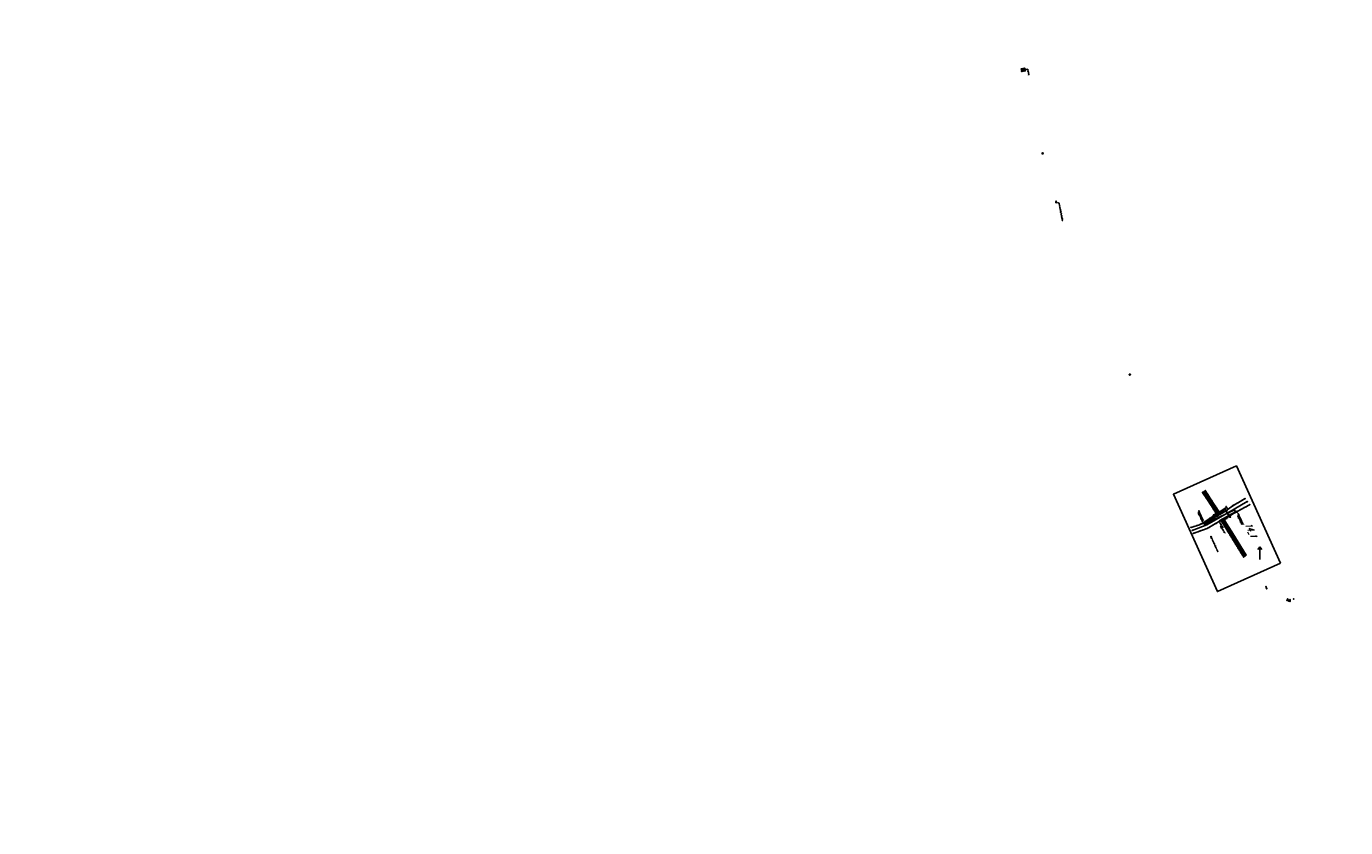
# Model space of a CAD drawing. Extents: x 0 to 213038, y 0 to 462006.
# Tile 42 of 107: x 166463 to 170666, y 426324 to 428877. Entities that reach past the tile are written whole.
import ezdxf
from ezdxf import colors
from ezdxf.entities.mleader import LeaderData, LeaderLine
from ezdxf.enums import TextEntityAlignment as Align
from ezdxf.math import Vec2, Vec3

# ---------------------------------------------------------------- set-up
doc = ezdxf.new("R2010")
doc.units = 0
doc.header["$LTSCALE"] = 20
doc.header["$MEASUREMENT"] = 0
for name, pattern in [('PV_X_EP', [0.27, 0.22, -0.05]), ('X_Existing 2', [0.125, 0.0625, -0.0625]), ('X_Existing 3', [0.2, 0.1, -0.1])]:
    doc.linetypes.add(name, pattern=pattern)
doc.layers.get('0').update_dxf_attribs({"linetype": 'CONTINUOUS'})
for name, color, linetype in [('DT_X_BREAK_LINE', 4, 'CONTINUOUS'), ('PNTDESC', 3, 'CONTINUOUS'), ('PNTELEV', 5, 'CONTINUOUS'), ('PNTNO', 7, 'CONTINUOUS'), ('PNTS', 3, 'CONTINUOUS'), ('PNTS_DTU-4-30-2025', 1, 'CONTINUOUS'), ('PNTS_DTU-7-22-2025', 1, 'CONTINUOUS'), ('PNTS_DTU_COLLECTOR_7-21-25', 1, 'CONTINUOUS'), ('PV_X_EOP', 240, 'PV_X_EP'), ('PV_X_TEXT', 2, 'CONTINUOUS'), ('PV_X_WALK', 1, 'X_Existing 2'), ('RD_X_BLOCKS', 1, 'CONTINUOUS'), ('RD_X_FENCE', 1, 'RD_X_FENCE'), ('RD_X_MISC', 1, 'X_Existing 3'), ('RD_X_TEXT', 2, 'CONTINUOUS'), ('SC_SCRATCH-6', 6, 'CONTINUOUS'), ('SN_X_BLOCKS', 94, 'CONTINUOUS'), ('SN_X_TEXT', 2, 'CONTINUOUS'), ('SV_P_BLOCKS', 50, 'CONTINUOUS'), ('SV_X_CENTER_PAVT', 2, 'CONTINUOUS'), ('SV_X_MON_BLOCKS_FOUNDMARK', 7, 'CONTINUOUS'), ('UT_X_GAS', 2, 'UT_X_GAS (Short)'), ('UT_X_GUY', 1, 'CONTINUOUS'), ('UT_X_TELE', 32, 'UT_X_TELEPHONE'), ('UT_X_TEXT', 32, 'CONTINUOUS'), ('UT_X_UNKNOWN', 9, 'CONTINUOUS'), ('UT_X_UNKNOWN_BLOCKS', 9, 'CONTINUOUS'), ('UT_X_WATER', 150, 'UT_X_WATER'), ('UT_X_WATER_BLOCKS', 150, 'CONTINUOUS')]:
    doc.layers.add(name, color=color, linetype=linetype)
doc.layers.add('SC_SCRATCH-5', color=5, linetype='CONTINUOUS', plot=False)
doc.styles.add('LINETYPE', font='romans.shx', dxfattribs={"width": 0.9})
doc.styles.add('PTXT', font='TXT')
doc.styles.add('romans', font='romans.shx', dxfattribs={"width": 0.75, "oblique": 22.5})
doc.linetypes.add('RD_X_FENCE', pattern='A,0.5,-0.175,0.5,-0.175,["x",LINETYPE,S=0.1,R=0,X=-0.1,Y=-0.025],-0.05', length=1.4)
doc.linetypes.add('UT_X_FOC', pattern='A,0.4,-0.13,0.4,-0.13,0.4,-0.13,0.4,-0.13,0.4,-0.13,0.4,["FOC",LINETYPE,S=0.1,R=0,X=0.06,Y=-0.05],-0.4', length=3.45)
doc.linetypes.add('UT_X_GAS (Short)', pattern='A,0.25,-0.15,0.25,-0.15,0.25,-0.15,0.25,-0.15,0.25,["G",LINETYPE,S=0.1,R=0,X=0.056,Y=-0.05],-0.2', length=2.05)
doc.linetypes.add('UT_X_TELEPHONE', pattern='A,0.3,-0.13,0.3,-0.13,0.3,-0.13,0.3,-0.13,0.3,["T",LINETYPE,S=0.1,R=0,X=0.062,Y=-0.05],-0.2', length=2.22)
doc.linetypes.add('UT_X_WATER', pattern='A,0.25,-0.15,0.25,-0.15,0.25,-0.15,0.25,-0.15,0.25,["W",LINETYPE,S=0.08,R=0,X=0.043,Y=-0.05],-0.2', length=2.05)

# ---------------------------------------------------------------- blocks, each defined once
blk = doc.blocks.new('SRVPNO1')
at = {"layer": 'PNTDESC', "style": 'PTXT'}
blk.add_attdef('DESC2', text='', height=1, dxfattribs=at).set_placement((0, -1.75), align=Align.CENTER)
at = {"layer": 'PNTELEV', "style": 'PTXT'}
blk.add_attdef('ELEV2', (1.5, -0.5), '', height=1, dxfattribs=at)
at = {"layer": 'PNTNO', "style": 'PTXT'}
blk.add_attdef('PT#', text='', height=1, dxfattribs=at).set_placement((0, 0.75), align=Align.CENTER)
blk = doc.blocks.new('UOBJ')
blk.add_line((0, -0.04), (0, -0.01))
for centre, radius in [((0, 0), 0.1), ((0, -0.07), 0.00852)]:
    blk.add_circle(centre, radius)
for centre, radius, start, end in [((0, 0.04), 0.0377, 88.324, 152.5385), ((0, 0.04), 0.0344, 291.9329, 92.4584), ((0.03, -0.01), 0.0294, 125.4618, 184.0829)]:
    blk.add_arc(centre, radius, start, end)
blk = doc.blocks.new('POST')
at = {"color": 32, "lineweight": -2}
for p, q in [((0, 0.07), (-0.06, 0.04)), ((-0.06, 0.04), (-0.06, -0.04)), ((0.06, 0.04), (0, 0.07)), ((0.06, -0.04), (0.06, 0.04)), ((-0.06, -0.04), (0, -0.08)), ((0, -0.08), (0.06, -0.04))]:
    blk.add_line(p, q, dxfattribs=at)
blk = doc.blocks.new('SGN1P')
for p, q in [((0, 0), (-0.08, 0)), ((0, 0.08), (0, -0.08))]:
    blk.add_line(p, q)
blk = doc.blocks.new('MNAILS')
h = blk.add_hatch(color=256)
edge = h.paths.add_edge_path()
edge.add_arc((0, 0), 0.0249, 0, 360)
at = {"flags": 128}
for points in [[(0.1, -0.04), (0.1, 0.04), (0.13, -0.04), (0.15, 0.04), (0.15, -0.04)], [(0.22, -0.04), (0.22, 0.04), (0.26, -0.04), (0.26, 0.04)], [(0.37, 0.03), (0.37, 0.04), (0.37, 0.04), (0.36, 0.04), (0.36, 0.04), (0.35, 0.04), (0.35, 0.04), (0.34, 0.04), (0.34, 0.03), (0.33, 0.03), (0.33, 0.02), (0.33, 0.02), (0.33, 0.02), (0.34, 0.01), (0.37, -0.01), (0.37, -0.01), (0.37, -0.01), (0.37, -0.02), (0.37, -0.02), (0.37, -0.02), (0.37, -0.03), (0.37, -0.03), (0.37, -0.03), (0.37, -0.03), (0.37, -0.04), (0.37, -0.04), (0.36, -0.04), (0.36, -0.04), (0.36, -0.04), (0.35, -0.04), (0.35, -0.04), (0.34, -0.03), (0.33, -0.03)], [(0.19, -0.03), (0.2, -0.03), (0.2, -0.03), (0.2, -0.03), (0.2, -0.04), (0.2, -0.04), (0.2, -0.04), (0.19, -0.04), (0.19, -0.04), (0.19, -0.04), (0.19, -0.03), (0.19, -0.03), (0.19, -0.03)], [(0.3, -0.03), (0.31, -0.03), (0.31, -0.03), (0.31, -0.03), (0.31, -0.04), (0.31, -0.04), (0.31, -0.04), (0.3, -0.04), (0.3, -0.04), (0.3, -0.04), (0.3, -0.03), (0.3, -0.03), (0.3, -0.03)], [(0.41, -0.03), (0.42, -0.03), (0.42, -0.03), (0.42, -0.03), (0.42, -0.04), (0.42, -0.04), (0.42, -0.04), (0.41, -0.04), (0.41, -0.04), (0.41, -0.04), (0.41, -0.03), (0.41, -0.03), (0.41, -0.03)]]:
    blk.add_lwpolyline(points, dxfattribs=at)
blk = doc.blocks.new('WSS')
at = {"lineweight": 0}
for p, q in [((0.03, 0.11), (-0.03, 0.11)), ((0, 0.07), (0, 0.14)), ((0.02, 0.01), (0.06, -0.01))]:
    blk.add_line(p, q, dxfattribs=at)
at = {"lineweight": 0, "flags": 128}
for points in [[(-0.06, 0.04), (-0.07, 0.03), (-0.07, -0.03), (-0.06, -0.04)], [(-0.06, 0.04), (-0.04, -0.04), (-0.03, 0.04), (-0.01, -0.04), (0, 0.04)], [(0.04, 0.06), (0.03, 0.07), (-0.03, 0.07), (-0.04, 0.06)], [(0.06, -0.04), (0.07, -0.03), (0.07, 0.03), (0.06, 0.04)], [(-0.04, -0.06), (-0.03, -0.07), (0.03, -0.07), (0.04, -0.06)]]:
    blk.add_lwpolyline(points, dxfattribs=at)
at = {"lineweight": 0, "extrusion": (0, 0, -1)}
for centre, radius, start, end in [((-0.03, 0.02), 0.0135, 303.6324, 53.7413), ((-0.04, 0), 0.04, 61.3463, 118.6537), ((-0.04, -0.01), 0.0316, 235.6037, 316.3305), ((-0.04, -0.02), 0.017, 132.0642, 228.5117)]:
    blk.add_arc(centre, radius, start, end, dxfattribs=at)
blk = doc.blocks.new('UMH')
for p, q in [((-0.07, 0.04), (-0.07, -0.02)), ((-0.02, 0.04), (-0.02, -0.02))]:
    blk.add_line(p, q)
at = {"flags": 128}
blk.add_lwpolyline([(0.01, -0.04), (0.01, 0.04), (0.04, -0.04), (0.07, 0.04), (0.07, -0.04)], dxfattribs=at)
for centre, radius, start, end in [((0, 0), 0.1, 160.0169, 200.0392), ((0, 0), 0.1, 100.0806, 140.0721), ((0, 0), 0.1, 40.0577, 80.1061), ((0, 0), 0.1, 340.0169, 20.0392), ((0, 0), 0.1, 220.0577, 260.0473), ((-0.04, -0.01), 0.0279, 205.1924, 334.8076), ((0, 0), 0.1, 280.0114, 320.0264)]:
    blk.add_arc(centre, radius, start, end)
blk = doc.blocks.new('SGN2P')
for p, q in [((0, 0.024), (-0.08, 0.024)), ((0, 0.08), (0, -0.08)), ((0, -0.024), (-0.08, -0.024))]:
    blk.add_line(p, q)
blk = doc.blocks.new('MONBX')
at = {"flags": 128}
for points in [[(-0.08, 0.02), (-0.08, 0.08), (-0.02, 0.08)], [(-0.04, -0.05), (-0.04, 0.05), (0, -0.05), (0.04, 0.05), (0.04, -0.05)], [(0.02, 0.08), (0.08, 0.08), (0.08, 0.02)], [(-0.02, -0.08), (-0.08, -0.08), (-0.08, -0.02)], [(0.08, -0.02), (0.08, -0.08), (0.02, -0.08)]]:
    blk.add_lwpolyline(points, dxfattribs=at)

msp = doc.modelspace()

# ---------------------------------------------------------------- linework, layer by layer
at = {"layer": 'DT_X_BREAK_LINE'}
for points in [[(169633.9, 428733.3, 1181.1), (169645.2, 428735.3, 1180.4), (169643.7, 428743.4, 1180.4), (169632.4, 428741.5, 1181)], [(169633.9, 428733.3, 1181.1), (169645.2, 428735.3, 1180.4), (169643.7, 428743.4, 1180.4), (169632.4, 428741.5, 1181)], [(170345.8, 427372.2, 1180.7), (170306.3, 427349.3, 1182.2), (170278.5, 427329.6, 1183), (170235.1, 427305, 1184.9), (170235.1, 427305, 1184.8), (170200.5, 427289.2, 1186.7), (170173.5, 427280.4, 1187.9)], [(170258, 427318.5, 1183.6), (170237.1, 427351.2, 1183), (170210.5, 427392.1, 1182.7)], [(170218.8, 427397.6, 1182.7), (170245.5, 427356.5, 1182.8), (170266, 427325.1, 1183.3), (170267.5, 427324.4, 1183.2)], [(170180.5, 427261.5, 1188), (170225.1, 427277.3, 1186), (170254, 427294, 1184.5), (170292.7, 427316.2, 1182.9), (170360.1, 427352.6, 1180.6)], [(170268.8, 427301.3, 1183.7), (170270.2, 427300.5, 1183.6), (170292.5, 427265.2, 1182.9), (170341.2, 427185.8, 1182.4)], [(170300.9, 427269.9, 1182.8), (170279, 427304.9, 1183.4), (170278.7, 427307.6, 1183.3)], [(170300.9, 427269.9, 1182.8), (170349.1, 427192.1, 1182.6)], [(170489, 427050.7, 1181.8), (170489.1, 427048.1, 1181.8), (170489.3, 427045.2, 1181.8), (170489.2, 427045, 1181.7), (170484.6, 427046.2, 1181.7), (170478.8, 427047.9, 1181.8), (170479.9, 427049.9, 1181.8), (170480.9, 427052.4, 1181.7)], [(170489, 427050.7, 1181.8), (170489.1, 427048.1, 1181.8), (170489.3, 427045.2, 1181.8), (170489.2, 427045, 1181.7), (170484.6, 427046.2, 1181.7), (170478.8, 427047.9, 1181.8), (170479.9, 427049.9, 1181.8), (170480.9, 427052.4, 1181.7)]]:
    msp.add_polyline3d(points, dxfattribs=at)
at = {"layer": 'PNTS'}
for p in [(170259.5, 427321.2, 1183.6), (170276.8, 427332.1, 1182.9), (170233.1, 427305, 1184.9)]:
    msp.add_point(p, dxfattribs=at)
at = {"layer": 'PNTS_DTU-4-30-2025'}
for p in [(169643.7, 428743.4, 1180.4), (169632.4, 428741.5, 1181), (169633.9, 428733.3, 1181.1), (169641.8, 428739.7, 1180.6), (169645.2, 428735.3, 1180.4), (169700.6, 428472.2, 1181.5), (169743.7, 428319.2, 1180.9), (169744.2, 428316, 1180.6), (169978.5, 427767.5, 1183.1), (170251.2, 427323.2, 1183.6), (170269, 427329.5, 1183.2), (170266.3, 427294.3, 1183.6), (170268.7, 427289.8, 1183.3), (170281.8, 427305.9, 1183.3), (170478.8, 427047.9, 1181.8), (170479.9, 427049.9, 1181.8), (170480.9, 427052.4, 1181.7), (170484.6, 427046.2, 1181.7), (170489, 427050.7, 1181.8), (170489.1, 427048.1, 1181.8), (170489.2, 427045, 1181.7), (170489.3, 427045.2, 1181.8), (170500.1, 427052, 1181.2)]:
    msp.add_point(p, dxfattribs=at)
at = {"layer": 'PNTS_DTU-7-22-2025'}
for p in [(170257.7, 427320, 1183.6), (170259.8, 427321.3, 1183.6), (170261.9, 427322.6, 1183.5), (170282.4, 427335.1, 1182.6), (170282.8, 427334.6, 1182.8), (170294.3, 427327.8, 1182.7), (170294.8, 427316.3, 1182.7), (170295.1, 427315.6, 1182.6), (170298.1, 427320.9, 1182.6), (170300, 427317.7, 1182.2), (170245.5, 427302.3, 1184.6), (170267.5, 427314.3, 1183.5)]:
    msp.add_point(p, dxfattribs=at)
at = {"layer": 'PNTS_DTU_COLLECTOR_7-21-25'}
for p in [(170210.5, 427392.1, 1182.7), (170214.6, 427394.7, 1182.8), (170218.8, 427397.6, 1182.7), (170245.5, 427356.5, 1182.8), (170345.8, 427372.2, 1180.7), (170352.4, 427362.9, 1180.7), (170237.1, 427351.2, 1183), (170241.1, 427353.9, 1183), (170254.9, 427323.9, 1183.6), (170254.9, 427323.9, 1183.6), (170258, 427318.5, 1183.6), (170262.3, 427321.1, 1183.5), (170266, 427325.1, 1183.3), (170267.5, 427324.4, 1183.2), (170278.5, 427329.6, 1183), (170283.9, 427342.5, 1182.3), (170292.7, 427316.2, 1182.9), (170299.5, 427318.5, 1182.6), (170306.3, 427349.3, 1182.2), (170310.5, 427338.6, 1182.5), (170311.5, 427335.9, 1182.6), (170316.9, 427331.3, 1182.2), (170360.1, 427352.6, 1180.6), (170173.5, 427280.4, 1187.9), (170200.5, 427289.2, 1186.7), (170217.4, 427291, 1185.9), (170224.2, 427289, 1185.8), (170225.1, 427277.3, 1186), (170233.1, 427308.9, 1184.8), (170235.1, 427305, 1184.9), (170235.1, 427305, 1184.8), (170254, 427294, 1184.5), (170265, 427302, 1184), (170268.8, 427301.3, 1183.7), (170270.2, 427300.5, 1183.6), (170273.5, 427304.3, 1183.6), (170278.7, 427307.6, 1183.3), (170279, 427304.9, 1183.4), (170177.5, 427270.7, 1188), (170180.5, 427261.5, 1188), (170292.5, 427265.2, 1182.9), (170296.7, 427267.8, 1182.9), (170300.9, 427269.9, 1182.8), (170345.6, 427189.3, 1182.6), (170349.1, 427192.1, 1182.6), (170341.2, 427185.8, 1182.4), (170411.8, 427091.7, 1181.8), (170411.8, 427091.7, 1181.8)]:
    msp.add_point(p, dxfattribs=at)
at = {"layer": 'PV_X_EOP', "flags": 128}
for points in [[(170345.8, 427372.2), (170306.3, 427349.3), (170278.5, 427329.6), (170235.1, 427305), (170235.1, 427305), (170200.5, 427289.2), (170173.5, 427280.4)], [(170258.3, 427318.2), (170237.1, 427351.2), (170210.5, 427392.1)], [(170218.8, 427397.6), (170245.5, 427356.5), (170266, 427325.1), (170268.5, 427324)], [(170180.5, 427261.5), (170225.1, 427277.3), (170254, 427294), (170292.7, 427316.2), (170360.1, 427352.6)], [(170267.8, 427301.9), (170270.2, 427300.5), (170292.5, 427265.2), (170341.2, 427185.8)], [(170278.7, 427308.2), (170279, 427304.9), (170300.9, 427269.9), (170349.1, 427192.1)]]:
    msp.add_lwpolyline(points, dxfattribs=at)
at = {"layer": 'PV_X_WALK', "flags": 128}
for points in [[(169633.9, 428733.3), (169645.2, 428735.3), (169643.7, 428743.4), (169632.4, 428741.5)], [(169633.9, 428733.3), (169645.2, 428735.3), (169643.7, 428743.4), (169632.4, 428741.5)], [(170489, 427050.7), (170489.1, 427048.1), (170489.3, 427045.2), (170489.2, 427045), (170484.6, 427046.2), (170478.8, 427047.9), (170479.9, 427049.9), (170480.9, 427052.4)], [(170489, 427050.7), (170489.1, 427048.1), (170489.3, 427045.2), (170489.2, 427045), (170484.6, 427046.2), (170478.8, 427047.9), (170479.9, 427049.9), (170480.9, 427052.4)]]:
    msp.add_lwpolyline(points, dxfattribs=at)
at = {"layer": 'RD_X_FENCE'}
msp.add_polyline3d([(170282.8, 427334.6, 1182.8), (170294.8, 427316.3, 1182.7)], dxfattribs=at)
at = {"layer": 'SC_SCRATCH-5', "elevation": 1149.1}
msp.add_lwpolyline([(170458.1, 427166.9), (170318, 427476.7), (170117.5, 427386), (170257.6, 427076.2), (170458.1, 427166.9)], close=True, dxfattribs=at)
at = {"layer": 'SC_SCRATCH-6'}
msp.add_line((170392.6, 427177.8), (170392.6, 427218.7), dxfattribs=at)
for points in [[(170392.6, 427218.7), (170385.8, 427210)], [(170392.6, 427218.7), (170399.4, 427210)]]:
    msp.add_lwpolyline(points, dxfattribs=at)
at = {"layer": 'SN_X_BLOCKS', "elevation": 1183.6}
msp.add_lwpolyline([(170266.3, 427294.3), (170268.7, 427289.8)], dxfattribs=at)
at = {"layer": 'SV_X_CENTER_PAVT', "linetype": 'Continuous', "flags": 128}
for points in [[(170352.4, 427362.9), (170310.5, 427338.6), (170224.2, 427289), (170177.5, 427270.7)], [(170214.6, 427394.7), (170241.1, 427353.9), (170262.3, 427321.1)], [(170273.5, 427304.3), (170296.7, 427267.8), (170345.6, 427189.3)]]:
    msp.add_lwpolyline(points, dxfattribs=at)
at = {"layer": 'UT_X_GAS', "flags": 128}
msp.add_lwpolyline([(170233.1, 427305), (170259.5, 427321.2), (170276.8, 427332.1)], dxfattribs=at)
at = {"layer": 'UT_X_TELE', "linetype": 'UT_X_FOC', "flags": 128}
msp.add_lwpolyline([(170214.9, 427296.9), (170283.9, 427342.5)], dxfattribs=at)
at = {"layer": 'UT_X_UNKNOWN'}
msp.add_lwpolyline([(170310.2, 427335.5), (170218.3, 427291.5)], dxfattribs=at)
at = {"layer": 'UT_X_WATER', "flags": 128}
for points in [[(170316.9, 427331.3), (170265, 427302)], [(170298.1, 427320.9), (170300, 427317.7)]]:
    msp.add_lwpolyline(points, dxfattribs=at)

# ---------------------------------------------------------------- block references
at = {"layer": 'PNTS', "xscale": 0.2, "yscale": 0.2, "zscale": 0.2}
for p, values in [((170259.5, 427321.2, 1183.6), {'PT#': 'KM1158', 'ELEV2': '1183.551', 'DESC2': 'GL-?-PL-CG,'}), ((170276.8, 427332.1, 1182.9), {'PT#': 'KM1159', 'ELEV2': '1182.875', 'DESC2': 'GL ^ 2-?-PL-CG,'}), ((170233.1, 427305, 1184.9), {'PT#': 'KM1157', 'ELEV2': '1184.861', 'DESC2': 'GL ^ 1-?-PL-CG,'})]:
    msp.add_blockref('SRVPNO1', p, dxfattribs=at).add_auto_attribs(values)
at = {"layer": 'PNTS_DTU-4-30-2025', "xscale": 0.2, "yscale": 0.2, "zscale": 0.2}
for p, values in [((169643.7, 428743.4, 1180.4), {'PT#': 'V210', 'ELEV2': '1180.428', 'DESC2': 'WALK'}), ((169632.4, 428741.5, 1181), {'PT#': 'V211', 'ELEV2': '1180.977', 'DESC2': 'WALK ^ 2'}), ((169633.9, 428733.3, 1181.1), {'PT#': 'V208', 'ELEV2': '1181.140', 'DESC2': 'WALK ^ 1'}), ((169641.8, 428739.7, 1180.6), {'PT#': 'V212', 'ELEV2': '1180.598', 'DESC2': 'MISC-CONCRETE'}), ((169645.2, 428735.3, 1180.4), {'PT#': 'V209', 'ELEV2': '1180.380', 'DESC2': 'WALK'}), ((169700.6, 428472.2, 1181.5), {'PT#': 'V158', 'ELEV2': '1181.488', 'DESC2': 'X-INDICATION'}), ((169743.7, 428319.2, 1180.9), {'PT#': 'V207', 'ELEV2': '1180.898', 'DESC2': 'SIGNPB-PET WAISTE'}), ((169744.2, 428316, 1180.6), {'PT#': 'V206', 'ELEV2': '1180.570', 'DESC2': 'POST-6"X6"WOODEN#11'}), ((169978.5, 427767.5, 1183.1), {'PT#': 'V159', 'ELEV2': '1183.131', 'DESC2': 'X-INDICATION'}), ((170251.2, 427323.2, 1183.6), {'PT#': 'V201', 'ELEV2': '1183.612', 'DESC2': 'SIGNPB-STOP'}), ((170269, 427329.5, 1183.2), {'PT#': 'V202', 'ELEV2': '1183.152', 'DESC2': 'SIGNPB-STOP'}), ((170266.3, 427294.3, 1183.6), {'PT#': 'V204', 'ELEV2': '1183.556', 'DESC2': 'SIGNPB-STOP'}), ((170268.7, 427289.8, 1183.3), {'PT#': 'V205', 'ELEV2': '1183.295', 'DESC2': 'SIGNPB-BRUSH DROP OFF'}), ((170281.8, 427305.9, 1183.3), {'PT#': 'V203', 'ELEV2': '1183.341', 'DESC2': 'SIGNPB-STOP'}), ((170478.8, 427047.9, 1181.8), {'PT#': 'V198', 'ELEV2': '1181.803', 'DESC2': 'WALK'}), ((170479.9, 427049.9, 1181.8), {'PT#': 'V199', 'ELEV2': '1181.766', 'DESC2': 'WALK'}), ((170480.9, 427052.4, 1181.7), {'PT#': 'V200', 'ELEV2': '1181.726', 'DESC2': 'WALK ^ 2'}), ((170484.6, 427046.2, 1181.7), {'PT#': 'V197', 'ELEV2': '1181.748', 'DESC2': 'WALK'}), ((170489, 427050.7, 1181.8), {'PT#': 'V193', 'ELEV2': '1181.761', 'DESC2': 'WALK ^ 1'}), ((170489.1, 427048.1, 1181.8), {'PT#': 'V194', 'ELEV2': '1181.756', 'DESC2': 'WALK'}), ((170489.2, 427045, 1181.7), {'PT#': 'V196', 'ELEV2': '1181.709', 'DESC2': 'WALK'}), ((170489.3, 427045.2, 1181.8), {'PT#': 'V195', 'ELEV2': '1181.789', 'DESC2': 'WALK'}), ((170500.1, 427052, 1181.2), {'PT#': 'V192', 'ELEV2': '1181.152', 'DESC2': 'SIGNPT-? WILDFLOWER PLANTING'})]:
    msp.add_blockref('SRVPNO1', p, dxfattribs=at).add_auto_attribs(values)
at = {"layer": 'PNTS_DTU-7-22-2025', "xscale": 0.2, "yscale": 0.2, "zscale": 0.2, "rotation": 294.3326920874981}
for p, values in [((170257.7, 427320, 1183.6), {'PT#': 'D1068', 'ELEV2': '1183.621', 'DESC2': 'GL ^ 1'}), ((170259.8, 427321.3, 1183.6), {'PT#': 'D1069', 'ELEV2': '1183.575', 'DESC2': 'GL'}), ((170261.9, 427322.6, 1183.5), {'PT#': 'D1070', 'ELEV2': '1183.510', 'DESC2': 'GL ^ 2'}), ((170267.5, 427314.3, 1183.5), {'PT#': 'D1078', 'ELEV2': '1183.539', 'DESC2': 'LINE-SAN'}), ((170282.4, 427335.1, 1182.6), {'PT#': 'D1072', 'ELEV2': '1182.644', 'DESC2': 'POST-6"'}), ((170282.8, 427334.6, 1182.8), {'PT#': 'D1073', 'ELEV2': '1182.797', 'DESC2': 'GATE'}), ((170294.3, 427327.8, 1182.7), {'PT#': 'D1079', 'ELEV2': '1182.699', 'DESC2': 'LINE ^ 2-SAN'}), ((170294.8, 427316.3, 1182.7), {'PT#': 'D1074', 'ELEV2': '1182.696', 'DESC2': 'GATE'}), ((170295.1, 427315.6, 1182.6), {'PT#': 'D1071', 'ELEV2': '1182.648', 'DESC2': 'POST-6"'}), ((170298.1, 427320.9, 1182.6), {'PT#': 'D1075', 'ELEV2': '1182.581', 'DESC2': 'WSL ^ 1'}), ((170300, 427317.7, 1182.2), {'PT#': 'D1076', 'ELEV2': '1182.241', 'DESC2': 'WSL ^ 2'}), ((170245.5, 427302.3, 1184.6), {'PT#': 'D1077', 'ELEV2': '1184.562', 'DESC2': 'LINE ^ 1-SAN'})]:
    msp.add_blockref('SRVPNO1', p, dxfattribs=at).add_auto_attribs(values)
at = {"layer": 'PNTS_DTU_COLLECTOR_7-21-25', "xscale": 0.25, "yscale": 0.25, "zscale": 0.25, "rotation": 255.0059928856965}
for p, values in [((170210.5, 427392.1, 1182.7), {'PT#': 'CJM32', 'ELEV2': '1182.706', 'DESC2': 'EP ^ 2'}), ((170214.6, 427394.7, 1182.8), {'PT#': 'CJM33', 'ELEV2': '1182.830', 'DESC2': 'CL ^ 1'}), ((170218.8, 427397.6, 1182.7), {'PT#': 'CJM26', 'ELEV2': '1182.713', 'DESC2': 'EP ^ 1'}), ((170245.5, 427356.5, 1182.8), {'PT#': 'CJM27', 'ELEV2': '1182.790', 'DESC2': 'EP'}), ((170345.8, 427372.2, 1180.7), {'PT#': 'CJM16', 'ELEV2': '1180.731', 'DESC2': 'EP ^ 1'}), ((170352.4, 427362.9, 1180.7), {'PT#': 'CJM7', 'ELEV2': '1180.744', 'DESC2': 'CL ^ 1'}), ((170237.1, 427351.2, 1183), {'PT#': 'CJM31', 'ELEV2': '1182.979', 'DESC2': 'EP'}), ((170241.1, 427353.9, 1183), {'PT#': 'CJM34', 'ELEV2': '1182.976', 'DESC2': 'CL'}), ((170254.9, 427323.9, 1183.6), {'PT#': 'CJM1_1', 'ELEV2': '1183.582', 'DESC2': 'MAGS'}), ((170254.9, 427323.9, 1183.6), {'PT#': 'CJM1_2', 'ELEV2': '1183.598', 'DESC2': 'MAGS'}), ((170258, 427318.5, 1183.6), {'PT#': 'CJM30', 'ELEV2': '1183.611', 'DESC2': 'EP ^ 1'}), ((170262.3, 427321.1, 1183.5), {'PT#': 'CJM35', 'ELEV2': '1183.489', 'DESC2': 'CL ^ 2'}), ((170266, 427325.1, 1183.3), {'PT#': 'CJM28', 'ELEV2': '1183.340', 'DESC2': 'EP'}), ((170267.5, 427324.4, 1183.2), {'PT#': 'CJM29', 'ELEV2': '1183.227', 'DESC2': 'EP ^ 2'}), ((170278.5, 427329.6, 1183), {'PT#': 'CJM18', 'ELEV2': '1183.001', 'DESC2': 'EP'}), ((170283.9, 427342.5, 1182.3), {'PT#': 'CJM25', 'ELEV2': '1182.260', 'DESC2': 'UFOC ^ 2'}), ((170292.7, 427316.2, 1182.9), {'PT#': 'CJM14', 'ELEV2': '1182.860', 'DESC2': 'EP'}), ((170299.5, 427318.5, 1182.6), {'PT#': 'CJM5', 'ELEV2': '1182.591', 'DESC2': 'WSV'}), ((170306.3, 427349.3, 1182.2), {'PT#': 'CJM17', 'ELEV2': '1182.152', 'DESC2': 'EP'}), ((170310.5, 427338.6, 1182.5), {'PT#': 'CJM8', 'ELEV2': '1182.543', 'DESC2': 'CL'}), ((170311.5, 427335.9, 1182.6), {'PT#': 'CJM6', 'ELEV2': '1182.593', 'DESC2': 'MH-CNTR-TC'}), ((170316.9, 427331.3, 1182.2), {'PT#': 'CJM3', 'ELEV2': '1182.193', 'DESC2': 'WL ^ 1'}), ((170360.1, 427352.6, 1180.6), {'PT#': 'CJM15', 'ELEV2': '1180.602', 'DESC2': 'EP ^ 2'}), ((170173.5, 427280.4, 1187.9), {'PT#': 'CJM22', 'ELEV2': '1187.859', 'DESC2': 'EP ^ 2'}), ((170200.5, 427289.2, 1186.7), {'PT#': 'CJM21', 'ELEV2': '1186.653', 'DESC2': 'EP'}), ((170217.4, 427291, 1185.9), {'PT#': 'CJM23', 'ELEV2': '1185.880', 'DESC2': 'MH-CNTR-TC'}), ((170224.2, 427289, 1185.8), {'PT#': 'CJM9', 'ELEV2': '1185.848', 'DESC2': 'CL'}), ((170225.1, 427277.3, 1186), {'PT#': 'CJM12', 'ELEV2': '1185.966', 'DESC2': 'EP'}), ((170233.1, 427308.9, 1184.8), {'PT#': 'CJM24', 'ELEV2': '1184.850', 'DESC2': 'UFOC ^ 1'}), ((170235.1, 427305, 1184.9), {'PT#': 'CJM19', 'ELEV2': '1184.860', 'DESC2': 'EP'}), ((170235.1, 427305, 1184.8), {'PT#': 'CJM20', 'ELEV2': '1184.759', 'DESC2': 'EP'}), ((170254, 427294, 1184.5), {'PT#': 'CJM13', 'ELEV2': '1184.472', 'DESC2': 'EP'}), ((170265, 427302, 1184), {'PT#': 'CJM4', 'ELEV2': '1183.956', 'DESC2': 'WL ^ 2'}), ((170268.8, 427301.3, 1183.7), {'PT#': 'CJM39', 'ELEV2': '1183.728', 'DESC2': 'EP ^ 1'}), ((170270.2, 427300.5, 1183.6), {'PT#': 'CJM40', 'ELEV2': '1183.637', 'DESC2': 'EP'}), ((170273.5, 427304.3, 1183.6), {'PT#': 'CJM36', 'ELEV2': '1183.558', 'DESC2': 'CL ^ 1'}), ((170278.7, 427307.6, 1183.3), {'PT#': 'CJM37', 'ELEV2': '1183.327', 'DESC2': 'EP ^ 1'}), ((170279, 427304.9, 1183.4), {'PT#': 'CJM38', 'ELEV2': '1183.366', 'DESC2': 'EP'}), ((170177.5, 427270.7, 1188), {'PT#': 'CJM10', 'ELEV2': '1187.978', 'DESC2': 'CL ^ 2'}), ((170180.5, 427261.5, 1188), {'PT#': 'CJM11', 'ELEV2': '1187.995', 'DESC2': 'EP ^ 1'}), ((170292.5, 427265.2, 1182.9), {'PT#': 'CJM41', 'ELEV2': '1182.858', 'DESC2': 'EP'}), ((170296.7, 427267.8, 1182.9), {'PT#': 'CJM42', 'ELEV2': '1182.890', 'DESC2': 'CL'}), ((170300.9, 427269.9, 1182.8), {'PT#': 'CJM43', 'ELEV2': '1182.765', 'DESC2': 'EP'}), ((170345.6, 427189.3, 1182.6), {'PT#': 'CJM45', 'ELEV2': '1182.626', 'DESC2': 'CL ^ 2'}), ((170349.1, 427192.1, 1182.6), {'PT#': 'CJM44', 'ELEV2': '1182.600', 'DESC2': 'EP ^ 2'}), ((170341.2, 427185.8, 1182.4), {'PT#': 'CJM46', 'ELEV2': '1182.419', 'DESC2': 'EP ^ 2'}), ((170411.8, 427091.7, 1181.8), {'PT#': 'CJM2_1', 'ELEV2': '1181.799', 'DESC2': 'MAGS'}), ((170411.8, 427091.7, 1181.8), {'PT#': 'CJM2_2', 'ELEV2': '1181.795', 'DESC2': 'MAGS'})]:
    msp.add_blockref('SRVPNO1', p, dxfattribs=at).add_auto_attribs(values)
at = {"layer": 'RD_X_BLOCKS', "xscale": 20, "yscale": 20, "zscale": 20}
msp.add_blockref('POST', (169744.2, 428316, 1180.6), dxfattribs=at)
msp.add_blockref('POST', (169744.2, 428316, 1180.6), dxfattribs=at)
at = {"layer": 'RD_X_BLOCKS', "xscale": 20, "yscale": 20, "zscale": 20, "rotation": 283.269876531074}
for p in [(170282.4, 427335.1, 1182.6), (170295.1, 427315.6, 1182.6)]:
    msp.add_blockref('POST', p, dxfattribs=at)
at = {"layer": 'RD_X_MISC', "xscale": 20, "yscale": 20, "zscale": 20}
msp.add_blockref('UOBJ', (169641.8, 428739.7, 1180.6), dxfattribs=at)
msp.add_blockref('UOBJ', (169641.8, 428739.7, 1180.6), dxfattribs=at)
at = {"layer": 'SN_X_BLOCKS', "xscale": 20, "yscale": 20, "zscale": 20}
for name, p, rotation in [('SGN1P', (169743.7, 428319.2, 1180.9), 195.2042225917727), ('SGN1P', (169743.7, 428319.2, 1180.9), 195.2042225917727), ('SGN1P', (170251.2, 427323.2, 1183.6), 217.0164080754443), ('SGN1P', (170269, 427329.5, 1183.2), 33.35474865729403), ('SGN2P', (170267.5, 427292, 1183.6), 207.9900218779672), ('SGN1P', (170281.8, 427305.9, 1183.3), 36.25806783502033)]:
    msp.add_blockref(name, p, dxfattribs=dict(at, rotation=rotation))
at = {"layer": 'SV_P_BLOCKS', "xscale": 20, "yscale": 20, "zscale": 20}
for p, rotation in [((170254.8, 427323.9, 1183.6), 295.367726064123), ((170411.8, 427091.7, 1181.8), 295.2637598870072)]:
    msp.add_blockref('MNAILS', p, dxfattribs=dict(at, rotation=rotation))
at = {"layer": 'SV_X_MON_BLOCKS_FOUNDMARK', "xscale": 20.00000000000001, "yscale": 20.00000000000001, "zscale": 20.00000000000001, "rotation": 108.8095530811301}
for p in [(169700.6, 428472.2, 1181.5), (169978.5, 427767.5, 1183.1)]:
    msp.add_blockref('MONBX', p, dxfattribs=at)
at = {"layer": 'UT_X_UNKNOWN_BLOCKS', "xscale": 20, "yscale": 20, "zscale": 20, "rotation": 295.6598349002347}
for p in [(170311.5, 427335.9, 1182.6), (170217.4, 427291, 1185.9)]:
    msp.add_blockref('UMH', p, dxfattribs=at)
at = {"layer": 'UT_X_WATER_BLOCKS', "xscale": 20, "yscale": 20, "zscale": 20, "rotation": 299.645710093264}
msp.add_blockref('WSS', (170299.5, 427318.5, 1182.6), dxfattribs=at)

# ---------------------------------------------------------------- texts
at = {"layer": 'PV_X_TEXT', "char_height": 2.4, "attachment_point": 1, "style": 'romans'}
for width, insert, rotation in [(8.062, (169630.8, 428738.8), 9.2623), (7.681, (170480.8, 427050.4), 343.9902)]:
    msp.add_mtext_dynamic_manual_height_columns('WALK', width=width, gutter_width=12, heights=[0], dxfattribs=dict(at, insert=insert, rotation=rotation))
at = {"layer": 'RD_X_TEXT', "style": 'romans', "oblique": 22.5, "width": 0.75}
for p in [(170280.4, 427338.8), (170296.1, 427314.1)]:
    msp.add_text('6"', height=2.4, rotation=301.8655, dxfattribs=at).set_placement(p)
at = {"layer": 'SC_SCRATCH-6', "style": 'romans', "oblique": 22.5, "width": 0.75}
msp.add_text('14_1', height=20, rotation=294.3327, dxfattribs=at).set_placement((170345.2, 427290.3, 1077))
at = {"layer": 'SN_X_TEXT', "char_height": 2.4, "attachment_point": 1, "style": 'romans'}
for s, width, insert, rotation in [('"STOP"', 10.16, (170241.9, 427318.8), 29.5406), ('"STOP"', 10.16, (170269.1, 427331.8), 32.2668), ('"STOP/\\P"BRUSH DROP OFF"', 28.332, (170270.7, 427288.6), 302.2716), ('"STOP"', 10.16, (170281.9, 427308.1), 29.8266)]:
    msp.add_mtext_dynamic_manual_height_columns(s, width=width, gutter_width=12, heights=[0], dxfattribs=dict(at, insert=insert, rotation=rotation))
at = {"layer": 'UT_X_GUY', "insert": (170237.2, 427253.5), "char_height": 2.4, "width": 79.51, "attachment_point": 1, "rotation": 294.3327, "style": 'romans'}
msp.add_mtext('225 S MILL ST, LEXINGTON, OH 44904', dxfattribs=at)

# ---------------------------------------------------------------- leaders
at = {"layer": 'PV_X_TEXT'}
ml = msp.add_multileader_mtext('Standard', dxfattribs=at)
ml.set_content('GRAVEL BERM ', color=256, style='romans')
ml.set_leader_properties(color=1, linetype='CONTINUOUS', lineweight=-1)
ml.build(insert=Vec2(0, 0))
ml.multileader.update_dxf_attribs({"text_right_attachment_type": 3, "dogleg_length": 0.1, "arrow_head_size": 2.4, "scale": 20})
ctx = ml.context
ctx.base_point, ctx.scale, ctx.char_height, ctx.arrow_head_size, ctx.landing_gap_size, ctx.plane_origin, ctx.plane_x_axis, ctx.plane_y_axis = Vec3(167927.9, 435611.8), 20, 2.4, 2.4, 0.6, Vec3(167934.8, 435620.1), Vec3(0.688535, -0.725203), Vec3(0.725203, 0.688535)
ctx.right_attachment, ctx.text_align_type = 3, 2
notes = []
notes.append((ctx, [(0, (0, 0, 0), (0, 0), (1, 0), 1, [])]))
ctx.mtext.insert, ctx.mtext.text_direction, ctx.mtext.rotation, ctx.mtext.alignment, ctx.mtext.flow_direction = Vec3(167942.2, 435598.5), Vec3(0.688535, -0.725203), 5.471856, 3, 5
ml = msp.add_multileader_mtext('Standard', dxfattribs=at)
ml.set_content('MISC CONC.', color=256, style='romans')
ml.set_leader_properties(color=1, linetype='CONTINUOUS', lineweight=-1)
ml.build(insert=Vec2(0, 0))
ml.multileader.update_dxf_attribs({"text_right_attachment_type": 3, "dogleg_length": 0.1, "arrow_head_size": 2.4, "scale": 20})
ctx = ml.context
ctx.base_point, ctx.scale, ctx.char_height, ctx.arrow_head_size, ctx.landing_gap_size, ctx.plane_origin, ctx.plane_x_axis, ctx.plane_y_axis = Vec3(169654, 428738.8, 1180.6), 20, 2.4, 2.4, 0.6, Vec3(169633.9, 428750, 1180.6), Vec3(0.171108, -0.985252), Vec3(0.985252, 0.171108)
ctx.right_attachment = 3
notes.append((ctx, [(0, (1, 1, 0), (169653.7, 428740.8, 1180.6), (0.171108, -0.985252), 2, [(0, [(169641.8, 428739.7, 1180.6)], 0, [])])]))
ctx.mtext.insert, ctx.mtext.text_direction, ctx.mtext.rotation, ctx.mtext.flow_direction = Vec3(169655.3, 428738.4, 1180.6), Vec3(0.171108, -0.985252), 4.884343, 5
at = {"layer": 'RD_X_TEXT'}
ml = msp.add_multileader_mtext('Standard', dxfattribs=at)
ml.set_content('6"X6" WOODEN POST MILE MARKER 11', color=256, style='romans')
ml.set_leader_properties(color=1, linetype='CONTINUOUS', lineweight=-1)
ml.build(insert=Vec2(0, 0))
ml.multileader.update_dxf_attribs({"text_right_attachment_type": 3, "dogleg_length": 0.1, "arrow_head_size": 2.4, "scale": 20})
ctx = ml.context
ctx.base_point, ctx.scale, ctx.char_height, ctx.arrow_head_size, ctx.landing_gap_size, ctx.plane_origin, ctx.plane_x_axis, ctx.plane_y_axis = Vec3(169753.6, 428311.8, 1180.6), 20, 2.4, 2.4, 0.6, Vec3(169749.4, 428325.8, 1180.6), Vec3(0.185915, -0.982566), Vec3(0.982566, 0.185915)
ctx.right_attachment = 3
notes.append((ctx, [(0, (1, 1, 0), (169753.3, 428313.7, 1180.6), (0.185915, -0.982566), 2, [(0, [(169745.5, 428316.8, 1180.6)], 0, [])])]))
ctx.mtext.insert, ctx.mtext.text_direction, ctx.mtext.rotation, ctx.mtext.flow_direction = Vec3(169754.9, 428311.4, 1180.6), Vec3(0.185915, -0.982566), 4.899392, 5
ml = msp.add_multileader_mtext('Standard', dxfattribs=at)
ml.set_content('GATE', color=256, style='romans')
ml.set_leader_properties(color=1, linetype='CONTINUOUS', lineweight=-1)
ml.build(insert=Vec2(0, 0))
ml.multileader.update_dxf_attribs({"text_right_attachment_type": 3, "dogleg_length": 0.1, "arrow_head_size": 2.4, "scale": 20})
ctx = ml.context
ctx.base_point, ctx.scale, ctx.char_height, ctx.arrow_head_size, ctx.landing_gap_size, ctx.plane_origin, ctx.plane_x_axis, ctx.plane_y_axis = Vec3(170284, 427348, 1182.8), 20, 2.4, 2.4, 0.6, Vec3(170286.4, 427329.1, 1182.8), Vec3(0.54727, -0.836956), Vec3(0.836956, 0.54727)
ctx.right_attachment, ctx.text_align_type = 3, 2
notes.append((ctx, [(1, (1, 1, 0), (170289.4, 427339.8, 1182.8), (-0.54727, 0.836956), 2, [(0, [(170286.4, 427329.1, 1182.8)], 0, [])])]))
ctx.mtext.insert, ctx.mtext.text_direction, ctx.mtext.rotation, ctx.mtext.alignment, ctx.mtext.flow_direction = Vec3(170289, 427342.6, 1182.8), Vec3(0.54727, -0.836956), 5.291488, 3, 5
at = {"layer": 'UT_X_TEXT'}
ml = msp.add_multileader_mtext('Standard', dxfattribs=at)
ml.set_content('EX. UNKNOWN MANHOLE \\P1185.88 TOP CASTING ', color=256, style='romans')
ml.set_leader_properties(color=1, linetype='CONTINUOUS', lineweight=-1)
ml.build(insert=Vec2(0, 0))
ml.multileader.update_dxf_attribs({"text_right_attachment_type": 3, "dogleg_length": 0.1, "arrow_head_size": 2.4, "scale": 20})
ctx = ml.context
ctx.base_point, ctx.scale, ctx.char_height, ctx.arrow_head_size, ctx.landing_gap_size, ctx.plane_origin, ctx.plane_x_axis, ctx.plane_y_axis = Vec3(170198.1, 427334.1, -0.2), 20, 2.4, 2.4, 0.6, Vec3(170185.9, 427346.9, -0.2), Vec3(0.412034, -0.911168), Vec3(0.911168, 0.412034)
ctx.right_attachment, ctx.text_align_type = 3, 2
notes.append((ctx, [(1, (1, 1, 0), (170209.8, 427298.6, -0.2), (-0.412034, 0.911168), 2, [(0, [(170217.2, 427293, -0.2)], 0, [])])]))
ctx.mtext.insert, ctx.mtext.text_direction, ctx.mtext.rotation, ctx.mtext.width, ctx.mtext.alignment, ctx.mtext.flow_direction = Vec3(170213.4, 427303.1, -0.2), Vec3(0.412034, -0.911168), 5.137075, 41.194, 3, 5
ml = msp.add_multileader_mtext('Standard', dxfattribs=at)
ml.set_content('EX. UNKNOWN MANHOLE \\P1182.59 TOP CASTING ', color=256, style='romans')
ml.set_leader_properties(color=1, linetype='CONTINUOUS', lineweight=-1)
ml.build(insert=Vec2(0, 0))
ml.multileader.update_dxf_attribs({"text_right_attachment_type": 3, "dogleg_length": 0.1, "arrow_head_size": 2.4, "scale": 20})
ctx = ml.context
ctx.base_point, ctx.scale, ctx.char_height, ctx.arrow_head_size, ctx.landing_gap_size, ctx.plane_origin, ctx.plane_x_axis, ctx.plane_y_axis = Vec3(170325.2, 427321.8, 1182.6), 20, 2.4, 2.4, 0.6, Vec3(170313, 427334.5, 1182.6), Vec3(0.412034, -0.911168), Vec3(0.911168, 0.412034)
ctx.right_attachment = 3
notes.append((ctx, [(0, (1, 1, 0), (170324.3, 427323.6, 1182.6), (0.412034, -0.911168), 2, [(0, [(170313, 427334.5, 1182.6)], 0, [])])]))
ctx.mtext.insert, ctx.mtext.text_direction, ctx.mtext.rotation, ctx.mtext.width, ctx.mtext.flow_direction = Vec3(170326.5, 427321.7, 1182.6), Vec3(0.412034, -0.911168), 5.137075, 41.194, 5
for ctx, leaders in notes:
    for number, flags, end, landing, length, lines in leaders:
        leader = LeaderData()
        leader.index, (leader.has_last_leader_line, leader.has_dogleg_vector, leader.attachment_direction) = number, flags
        leader.last_leader_point, leader.dogleg_vector, leader.dogleg_length = Vec3(end), Vec3(landing), length
        for number, points, colour, breaks in lines:
            line = LeaderLine()
            line.index, line.vertices, line.color, line.breaks = number, Vec3.list(points), colors.encode_raw_color(colour), breaks
            leader.lines.append(line)
        ctx.leaders.append(leader)

doc.saveas('drawing.dxf')
